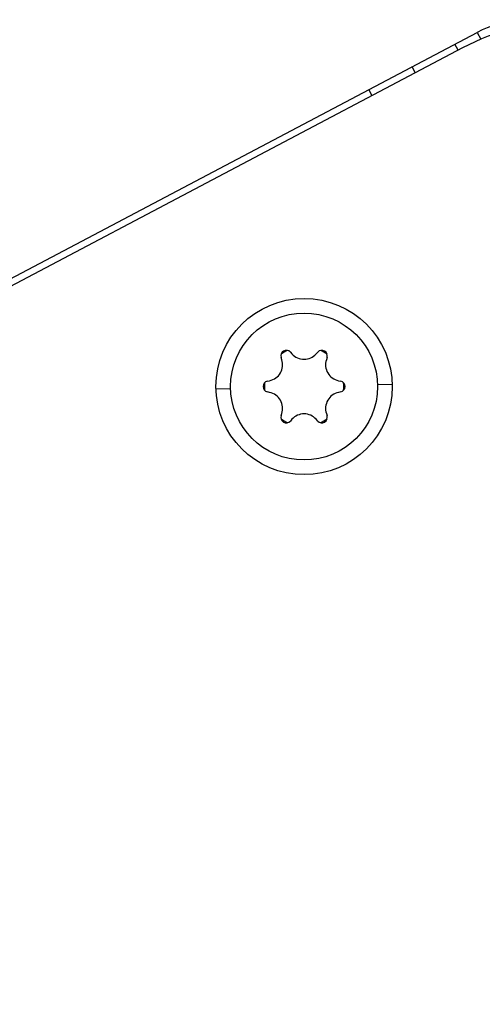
# Model space of a CAD drawing. Header units: millimetres. Extents: x 0 to 420, y 0 to 297.
# Tile 12 of 126: x 65.8 to 71.46, y 109.73 to 121.79. Entities that reach past the tile are written whole.
import ezdxf

# ---------------------------------------------------------------- set-up
doc = ezdxf.new("R2010")
doc.units = ezdxf.units.MM
doc.header["$LTSCALE"] = 23.1
doc.layers.get('0').update_dxf_attribs({"linetype": 'CONTINUOUS'})

msp = doc.modelspace()

# ---------------------------------------------------------------- linework, layer by layer
at = {"color": 3, "linetype": 'CONTINUOUS'}
for p, q in [((48.9732, 109.797), (71.3978, 121.638)), ((70.0713, 120.9376), (70.1112, 120.8621))]:
    msp.add_line(p, q, dxfattribs=at)
at = {"color": 7, "linetype": 'CONTINUOUS'}
for p, q in [((71.3978, 121.638), (71.4427, 121.553)), ((71.219, 121.4471), (49.0203, 109.7253)), ((71.1663, 121.4193), (71.1265, 121.4947)), ((70.6417, 121.1423), (70.6019, 121.2177)), ((69.1117, 117.7189), (69.131, 117.6976)), ((69.4287, 117.6976), (69.4479, 117.7189)), ((69.007, 117.6261), (68.9983, 117.6534)), ((69.5614, 117.6534), (69.5526, 117.6261)), ((68.8301, 117.3622), (68.8582, 117.3683)), ((69.7015, 117.3683), (69.7295, 117.3622)), ((70.3596, 117.324), (70.1789, 117.3195)), ((68.2003, 117.2697), (68.3807, 117.2742)), ((68.8582, 117.2252), (68.8301, 117.2312)), ((69.7295, 117.2312), (69.7015, 117.2252)), ((68.9983, 116.94), (69.007, 116.9673)), ((69.5526, 116.9673), (69.5614, 116.94)), ((69.131, 116.8958), (69.1117, 116.8745)), ((69.4479, 116.8745), (69.4287, 116.8958))]:
    msp.add_line(p, q, dxfattribs=at)
for centre, radius in [((69.28, 117.2969), 1.08), ((69.2798, 117.2967), 0.9)]:
    msp.add_circle(centre, radius, dxfattribs=at)
for centre, radius, start, end in [((72.6199, 118.7943), 3, 91.44, 117.83598), ((69.0621, 117.6739), 0.067, 42.22058, 197.77942), ((69.2798, 117.2967), 0.4864, 114.57184, 125.42816), ((69.2798, 117.8327), 0.201, 222.22058, 317.77942), ((69.4976, 117.6739), 0.067, 342.22058, 137.77942), ((69.2798, 117.2967), 0.4864, 54.57184, 65.42816), ((68.8156, 117.5647), 0.201, 282.22058, 17.77942), ((69.744, 117.5647), 0.201, 162.22058, 257.77942), ((68.8443, 117.2967), 0.067, 102.22058, 257.77942), ((69.2798, 117.2967), 0.4864, 174.57184, 185.42816), ((69.7153, 117.2967), 0.067, 282.22058, 77.77942), ((69.2798, 117.2967), 0.4864, 354.57184, 5.42816), ((68.8156, 117.0287), 0.201, 342.22058, 77.77942), ((69.744, 117.0287), 0.201, 102.22058, 197.77942), ((69.0621, 116.9196), 0.067, 162.22058, 317.77942), ((69.2798, 116.7607), 0.201, 42.22058, 137.77942), ((69.4976, 116.9196), 0.067, 222.22058, 17.77942), ((69.2798, 117.2967), 0.4864, 234.57184, 245.42816), ((69.2798, 117.2967), 0.4864, 294.57184, 305.42816)]:
    msp.add_arc(centre, radius, start, end, dxfattribs=at)
at = {"color": 3, "linetype": 'CONTINUOUS'}
msp.add_arc((71.9581, 120.5768), 1.2, 91.43583, 117.83583, dxfattribs=at)

doc.saveas('drawing.dxf')
